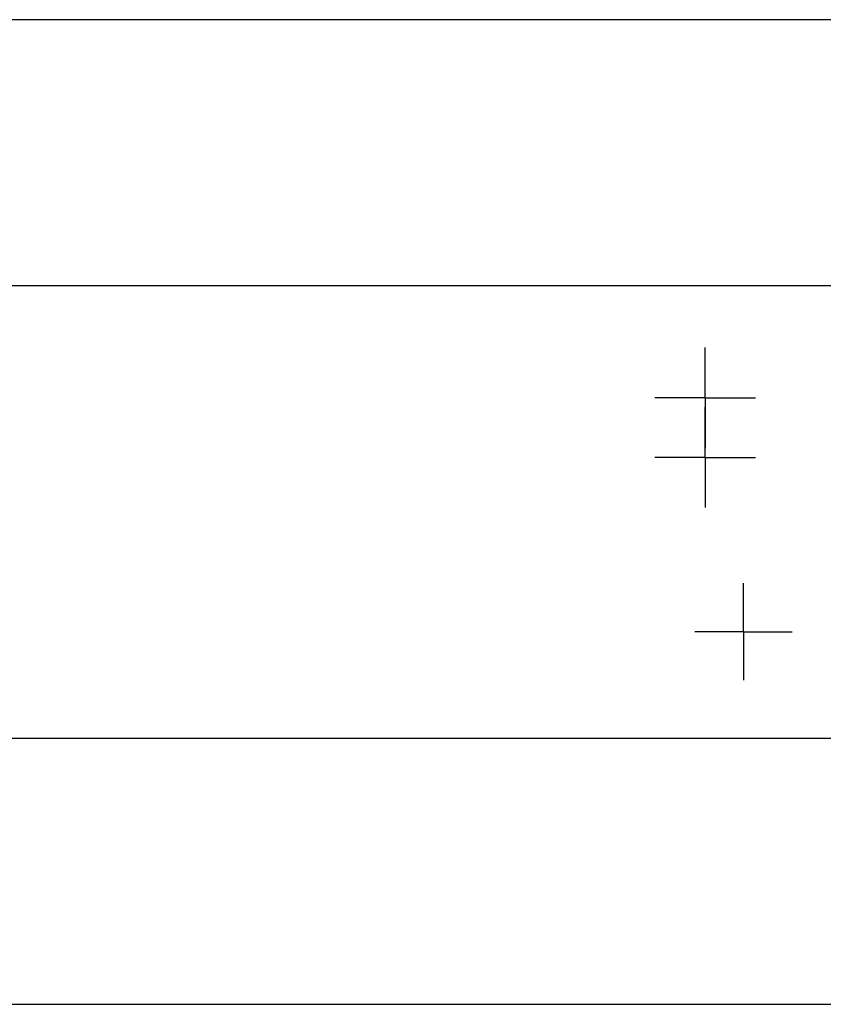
# Model space of a CAD drawing. Extents: x 9.3 to 31.1, y 5.1 to 19.6.
# Tile 17 of 132: x 15.4 to 16.8, y 5.1 to 6.7. Entities that reach past the tile are written whole.
import ezdxf

# ---------------------------------------------------------------- set-up
doc = ezdxf.new("R2010")
doc.units = 0
doc.layers.get('0').update_dxf_attribs({"linetype": 'CONTINUOUS'})

# ---------------------------------------------------------------- blocks, each defined once
blk = doc.blocks.new('SW_CENTERMARKSYMBOL_37')
at = {"color": 0, "linetype": 'CONTINUOUS'}
for p, q in [((0, 0.05), (0, 0.0815)), ((0, 0), (0, 0.05)), ((-0.05, 0), (-0.0815, 0)), ((0, 0), (-0.05, 0)), ((0, 0), (0, -0.05)), ((0, 0), (0.05, 0)), ((0.05, 0), (0.0815, 0)), ((0, -0.05), (0, -0.0815))]:
    blk.add_line(p, q, dxfattribs=at)
blk = doc.blocks.new('SW_CENTERMARKSYMBOL_41')
at = {"color": 0, "linetype": 'CONTINUOUS'}
for p, q in [((0, 0.05), (0, 0.0844)), ((0, 0), (0, 0.05)), ((-0.05, 0), (-0.0844, 0)), ((0, 0), (-0.05, 0)), ((0, 0), (0, -0.05)), ((0, 0), (0.05, 0)), ((0.05, 0), (0.0844, 0)), ((0, -0.05), (0, -0.0844))]:
    blk.add_line(p, q, dxfattribs=at)
blk = doc.blocks.new('SW_CENTERMARKSYMBOL_42')
at = {"color": 0, "linetype": 'CONTINUOUS'}
for p, q in [((0, 0.05), (0, 0.0844)), ((0, 0), (0, 0.05)), ((-0.05, 0), (-0.0844, 0)), ((0, 0), (-0.05, 0)), ((0, 0), (0, -0.05)), ((0, 0), (0.05, 0)), ((0.05, 0), (0.0844, 0)), ((0, -0.05), (0, -0.0844))]:
    blk.add_line(p, q, dxfattribs=at)

msp = doc.modelspace()

# ---------------------------------------------------------------- linework, layer by layer
at = {"color": 7, "linetype": 'CONTINUOUS'}
for p, q in [((17.4515, 6.7105), (15.0893, 6.7105)), ((17.4515, 6.2637), (15.0893, 6.2637)), ((15.0893, 5.5037), (17.4515, 5.5037)), ((15.0893, 5.0569), (17.4515, 5.0569))]:
    msp.add_line(p, q, dxfattribs=at)

# ---------------------------------------------------------------- block references
for name, p in [('SW_CENTERMARKSYMBOL_42', (16.5761, 6.0755)), ('SW_CENTERMARKSYMBOL_41', (16.5761, 5.9755)), ('SW_CENTERMARKSYMBOL_37', (16.6406, 5.6826))]:
    msp.add_blockref(name, p, dxfattribs=at)

doc.saveas('drawing.dxf')
